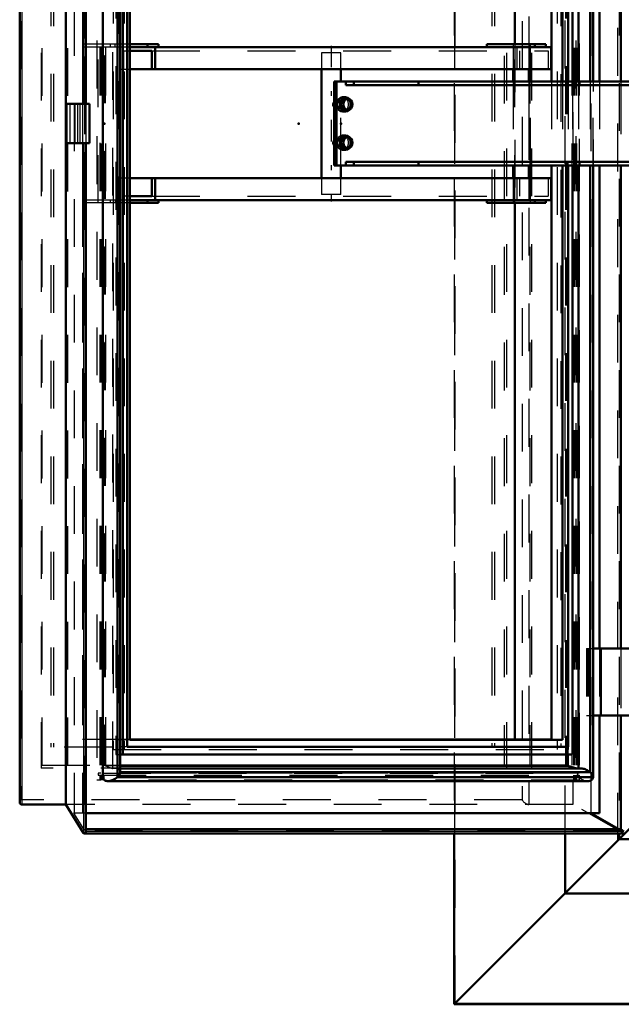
# Model space of a CAD drawing. Header units: millimetres. Extents: x 0 to 428, y 0 to 298.
# Tile 13 of 40: x 103 to 116, y 159 to 180. Entities that reach past the tile are written whole.
import ezdxf

# ---------------------------------------------------------------- set-up
doc = ezdxf.new("R2010")
doc.units = ezdxf.units.MM
doc.linetypes.add('Center', pattern=[1.5, 0.45, -0.5, 0.05, -0.5])
doc.linetypes.add('Dashed', pattern=[2, 1, -1])
for name, color, linetype, lineweight in [('am_0', 7, 'Continuous', 50), ('am_12', 3, 'Continuous', 25), ('am_3', 6, 'Dashed', 25), ('am_6', 2, 'Continuous', 35), ('am_7', 7, 'Center', 25), ('am_9', 7, 'Continuous', 50)]:
    doc.layers.add(name, color=color, linetype=linetype, lineweight=lineweight)

# ---------------------------------------------------------------- blocks, each defined once
blk = doc.blocks.new('76_FGS30010015025O110U_0_in_100150C2125Y1N4N_300Op0__1203')
at = {"layer": 'am_0'}
for p, q in [((117.7, 179.52), (133.408, 179.52)), ((117.7, 179.06), (117.7, 179.52)), ((117.702, 179.06), (117.702, 179.52)), ((109.358, 179.02), (109.358, 176.74)), ((109.758, 178.76), (109.758, 179.02)), ((117.695, 179.06), (117.693, 178.82)), ((117.693, 178.82), (117.695, 179.02)), ((117.7, 179.06), (117.695, 179.06)), ((117.695, 179.02), (130.972, 179.02)), ((117.7, 179.06), (133.408, 179.06)), ((117.7, 179.02), (117.7, 179.06)), ((125.269, 179.02), (125.269, 178.47)), ((125.509, 178.47), (125.509, 179.02)), ((130.315, 179.02), (130.164, 178.911)), ((130.972, 179.06), (130.972, 179.02)), ((109.62, 177), (109.62, 178.76)), ((120.026, 178.76), (109.62, 178.76)), ((109.667, 178.76), (109.667, 177)), ((109.862, 178.76), (109.862, 178.68)), ((110.032, 178.68), (110.032, 178.76)), ((111.381, 178.68), (111.381, 178.76)), ((114.752, 178.68), (114.752, 178.76)), ((118.784, 178.82), (117.688, 178.82)), ((117.693, 178.911), (125.269, 178.911)), ((118.784, 178.76), (118.784, 178.82)), ((120.026, 178.68), (120.026, 178.76)), ((125.509, 178.911), (130.164, 178.911)), ((130.164, 178.911), (130.164, 178.35)), ((120.026, 178.68), (109.862, 178.68)), ((118.445, 178.68), (118.445, 177.08)), ((118.827, 178.68), (118.827, 177.08)), ((119.507, 178.057), (119.507, 178.68)), ((109.861, 178.43), (109.797, 178.43)), ((109.907, 178.398), (109.861, 178.398)), ((124.818, 178.35), (126.423, 178.35)), ((124.818, 178.35), (124.818, 178.1)), ((125.089, 178.47), (125.089, 178.35)), ((125.089, 178.47), (129.722, 178.47)), ((125.214, 178.35), (125.214, 177.41)), ((126.333, 178.35), (126.333, 178.47)), ((126.423, 178.35), (126.423, 178.31)), ((126.901, 178.31), (126.901, 178.35)), ((126.901, 178.35), (130.24, 178.35)), ((127.645, 178.35), (127.645, 178.47)), ((128.107, 178.35), (128.107, 177.41)), ((128.812, 178.35), (128.812, 177.41)), ((129.078, 178.35), (129.078, 178.47)), ((129.122, 178.35), (129.122, 178.47)), ((129.722, 178.35), (129.722, 178.47)), ((130.24, 178.35), (130.24, 177.41)), ((109.797, 178.13), (109.861, 178.13)), ((109.861, 178.162), (109.907, 178.162)), ((126.423, 178.31), (126.901, 178.31)), ((125.029, 178.1), (119.507, 178.1)), ((109.861, 177.63), (109.797, 177.63)), ((109.907, 177.598), (109.861, 177.598)), ((119.507, 177.08), (119.507, 177.704)), ((119.507, 177.661), (125.029, 177.661)), ((124.818, 177.661), (124.818, 177.41)), ((109.797, 177.33), (109.861, 177.33)), ((109.861, 177.362), (109.907, 177.362)), ((124.818, 177.41), (126.423, 177.41)), ((125.089, 177.41), (125.089, 177.29)), ((126.333, 177.41), (126.333, 177.29)), ((126.423, 177.45), (126.901, 177.45)), ((126.423, 177.41), (126.423, 177.45)), ((126.901, 177.45), (126.901, 177.41)), ((126.901, 177.41), (130.24, 177.41)), ((127.645, 177.41), (127.645, 177.29)), ((129.078, 177.41), (129.078, 177.29)), ((129.122, 177.41), (129.122, 177.29)), ((129.722, 177.29), (129.722, 177.41)), ((130.164, 177.41), (130.164, 176.849)), ((125.089, 177.29), (129.722, 177.29)), ((125.269, 177.29), (125.269, 176.74)), ((125.509, 176.74), (125.509, 177.29)), ((109.62, 177), (120.026, 177)), ((109.758, 176.74), (109.758, 177)), ((109.862, 177.08), (120.026, 177.08)), ((109.862, 177.08), (109.862, 177)), ((110.032, 177.08), (110.032, 177)), ((111.381, 177.08), (111.381, 177)), ((114.752, 177.08), (114.752, 177)), ((117.688, 176.94), (118.784, 176.94)), ((117.693, 176.94), (117.695, 176.7)), ((117.695, 176.74), (117.693, 176.94)), ((118.784, 176.94), (118.784, 177)), ((120.026, 177.08), (120.026, 177)), ((117.693, 176.849), (125.269, 176.849)), ((117.695, 176.74), (130.972, 176.74)), ((117.695, 176.7), (117.7, 176.7)), ((117.7, 176.7), (117.7, 176.74)), ((117.7, 176.7), (133.408, 176.7)), ((117.7, 176.7), (117.7, 176.24)), ((117.702, 176.7), (117.702, 176.24)), ((125.509, 176.849), (130.164, 176.849)), ((130.164, 176.849), (130.315, 176.74)), ((130.972, 176.74), (130.972, 176.7)), ((117.7, 176.24), (133.408, 176.24))]:
    blk.add_line(p, q, dxfattribs=at)
for points in [[(109.619, 178.332), (109.611, 178.321), (109.601, 178.295), (109.6, 178.268), (109.608, 178.245), (109.62, 178.228)], [(119.49, 177.88), (119.494, 177.944), (119.501, 177.999), (119.507, 178.051), (119.507, 178.058)], [(125.108, 177.88), (125.107, 177.899), (125.106, 177.918), (125.105, 177.937), (125.103, 177.955), (125.1, 177.973), (125.097, 177.99), (125.093, 178.006), (125.089, 178.021), (125.084, 178.035), (125.079, 178.048), (125.074, 178.06), (125.068, 178.07), (125.062, 178.079), (125.056, 178.086), (125.049, 178.092), (125.042, 178.096), (125.035, 178.099), (125.029, 178.1)], [(119.507, 177.702), (119.506, 177.718), (119.499, 177.775), (119.492, 177.836), (119.49, 177.88)], [(125.029, 177.661), (125.035, 177.662), (125.042, 177.664), (125.049, 177.668), (125.056, 177.674), (125.062, 177.681), (125.068, 177.69), (125.074, 177.7), (125.079, 177.712), (125.084, 177.725), (125.089, 177.739), (125.093, 177.754), (125.097, 177.77), (125.1, 177.787), (125.103, 177.805), (125.105, 177.823), (125.106, 177.842), (125.107, 177.861), (125.108, 177.88)], [(109.619, 177.532), (109.611, 177.521), (109.601, 177.495), (109.6, 177.468), (109.608, 177.445), (109.62, 177.428)]]:
    blk.add_lwpolyline(points, dxfattribs=at)
for centre, major_axis, start_param, end_param in [((109.797, 178.28), (0, -0.15), 3.141593, 6.283185), ((109.861, 178.28), (0, -0.15), 2.380451, 7.044327), ((109.861, 178.28), (0, -0.118), 3.141593, 6.283185), ((109.797, 177.48), (0, -0.15), 3.141593, 6.283185), ((109.861, 177.48), (0, -0.15), 2.380451, 7.044327), ((109.861, 177.48), (0, -0.118), 3.141593, 6.283185)]:
    blk.add_ellipse(centre, major_axis=major_axis, ratio=0.812847, start_param=start_param, end_param=end_param, dxfattribs=at)
for centre in [(109.907, 178.28), (109.907, 177.48)]:
    blk.add_ellipse(centre, major_axis=(0, -0.118), ratio=0.812847, dxfattribs=at)
at = {"layer": 'am_12'}
for p, q in [((125.302, 178.35), (125.302, 178.47)), ((126.423, 178.31), (126.423, 178.47)), ((126.811, 178.31), (126.811, 178.47)), ((125.302, 177.41), (125.302, 177.29)), ((126.423, 177.45), (126.423, 177.29)), ((126.811, 177.45), (126.811, 177.29))]:
    blk.add_line(p, q, dxfattribs=at)
at = {"layer": 'am_3'}
for p, q in [((109.358, 179.36), (109.358, 179.02)), ((109.758, 179.36), (109.358, 179.36)), ((109.758, 179.02), (109.758, 179.36)), ((125.269, 179.52), (125.269, 179.06)), ((125.509, 179.06), (125.509, 179.52)), ((130.961, 179.06), (130.961, 179.52)), ((130.972, 179.52), (130.972, 179.06)), ((133.408, 179.52), (133.454, 179.52)), ((133.452, 179.06), (133.452, 179.52)), ((133.454, 179.06), (133.454, 179.52)), ((117.7, 179.06), (117.7, 179.06)), ((130.153, 178.944), (130.315, 179.06)), ((133.408, 179.06), (133.454, 179.06)), ((109.758, 177), (109.758, 178.76)), ((117.633, 178.82), (117.633, 176.94)), ((117.688, 178.82), (117.633, 178.82)), ((117.644, 178.82), (117.644, 176.94)), ((117.693, 178.944), (130.153, 178.944)), ((117.693, 178.82), (117.693, 176.94)), ((117.693, 176.94), (117.693, 178.82)), ((117.703, 178.73), (117.703, 178.76)), ((117.714, 177), (117.714, 178.76)), ((118.324, 178.76), (118.324, 178.68)), ((118.336, 178.68), (118.336, 178.76)), ((118.399, 177), (118.399, 178.76)), ((118.457, 178.68), (118.457, 178.76)), ((118.732, 178.68), (118.732, 178.76)), ((118.773, 178.76), (118.773, 178.82)), ((119.064, 178.68), (119.064, 178.76)), ((125.269, 178.911), (125.509, 178.911)), ((130.153, 176.817), (130.153, 178.944)), ((117.703, 178.73), (118.074, 178.73)), ((117.704, 178.73), (117.704, 177.03)), ((118.073, 178.73), (118.073, 177.03)), ((118.074, 178.73), (118.074, 177.03)), ((109.75, 178.36), (109.674, 178.36)), ((125.089, 178.35), (125.089, 178.31)), ((125.302, 178.31), (125.302, 178.35)), ((125.476, 178.31), (125.476, 178.47)), ((126.333, 178.31), (126.333, 178.35)), ((126.38, 178.31), (126.38, 178.35)), ((127.389, 178.35), (127.389, 178.31)), ((127.645, 178.31), (127.645, 178.35)), ((128.564, 178.31), (128.564, 178.35)), ((129.489, 178.35), (129.489, 178.31)), ((129.638, 178.31), (129.638, 178.47)), ((129.717, 178.31), (129.717, 178.47)), ((129.722, 178.31), (129.722, 178.35)), ((130.164, 178.35), (130.164, 177.41)), ((109.674, 178.2), (109.75, 178.2)), ((125.089, 178.31), (126.423, 178.31)), ((125.269, 178.31), (125.269, 177.45)), ((125.509, 177.45), (125.509, 178.31)), ((126.901, 178.31), (129.722, 178.31)), ((129.139, 178.31), (129.139, 177.45)), ((119.507, 178.1), (119.482, 178.1)), ((124.818, 178.1), (124.818, 177.661)), ((109.75, 177.56), (109.674, 177.56)), ((119.481, 177.661), (119.507, 177.661)), ((109.674, 177.4), (109.75, 177.4)), ((125.089, 177.45), (125.089, 177.41)), ((125.089, 177.45), (126.423, 177.45)), ((125.302, 177.45), (125.302, 177.41)), ((125.476, 177.45), (125.476, 177.29)), ((126.333, 177.45), (126.333, 177.41)), ((126.38, 177.45), (126.38, 177.41)), ((126.901, 177.45), (129.722, 177.45)), ((127.389, 177.41), (127.389, 177.45)), ((127.645, 177.45), (127.645, 177.41)), ((128.564, 177.45), (128.564, 177.41)), ((129.489, 177.41), (129.489, 177.45)), ((129.638, 177.45), (129.638, 177.29)), ((129.717, 177.45), (129.717, 177.29)), ((129.722, 177.41), (129.722, 177.45)), ((117.633, 176.94), (117.688, 176.94)), ((117.703, 177), (117.703, 177.03)), ((117.703, 177.03), (118.074, 177.03)), ((118.324, 177.08), (118.324, 177)), ((118.336, 177.08), (118.336, 177)), ((118.457, 177.08), (118.457, 177)), ((118.732, 177.08), (118.732, 177)), ((118.773, 176.94), (118.773, 177)), ((119.064, 177.08), (119.064, 177)), ((109.358, 176.74), (109.358, 176.4)), ((109.758, 176.4), (109.758, 176.74)), ((117.693, 176.817), (130.153, 176.817)), ((117.7, 176.7), (117.7, 176.7)), ((125.269, 176.849), (125.509, 176.849)), ((125.269, 176.7), (125.269, 176.24)), ((125.509, 176.24), (125.509, 176.7)), ((130.315, 176.7), (130.153, 176.817)), ((133.408, 176.7), (133.454, 176.7)), ((133.452, 176.24), (133.452, 176.7)), ((133.454, 176.7), (133.454, 176.24)), ((109.758, 176.4), (109.358, 176.4)), ((133.408, 176.24), (133.454, 176.24))]:
    blk.add_line(p, q, dxfattribs=at)
for points in [[(109.674, 178.36), (109.669, 178.36), (109.648, 178.354), (109.628, 178.341), (109.619, 178.332)], [(109.73, 178.28), (109.727, 178.305), (109.72, 178.328), (109.708, 178.346), (109.69, 178.358), (109.674, 178.36)], [(109.62, 178.228), (109.623, 178.224), (109.644, 178.208), (109.667, 178.201), (109.674, 178.2)], [(109.674, 178.2), (109.688, 178.202), (109.704, 178.211), (109.718, 178.227), (109.726, 178.25), (109.729, 178.275), (109.73, 178.28)], [(119.482, 178.1), (119.48, 178.1), (119.45, 178.089), (119.415, 178.062), (119.374, 178.016), (119.337, 177.947), (119.325, 177.889), (119.332, 177.83), (119.353, 177.778), (119.389, 177.725), (119.436, 177.681), (119.47, 177.663), (119.482, 177.661)], [(119.507, 178.058), (119.501, 178.089), (119.482, 178.1)], [(125.029, 178.1), (125.022, 178.099), (125.015, 178.096), (125.008, 178.092), (125.002, 178.086), (124.995, 178.079), (124.989, 178.07), (124.983, 178.06), (124.978, 178.048), (124.973, 178.035), (124.968, 178.021), (124.964, 178.006), (124.96, 177.99), (124.957, 177.973), (124.954, 177.955), (124.952, 177.937), (124.951, 177.918), (124.95, 177.899), (124.95, 177.88), (124.95, 177.861), (124.951, 177.842), (124.952, 177.823), (124.954, 177.805), (124.957, 177.787), (124.96, 177.77), (124.964, 177.754), (124.968, 177.739), (124.973, 177.725), (124.978, 177.712), (124.983, 177.7), (124.989, 177.69), (124.995, 177.681), (125.002, 177.674), (125.008, 177.668), (125.015, 177.664), (125.022, 177.662), (125.029, 177.661)], [(109.674, 177.56), (109.669, 177.56), (109.648, 177.554), (109.628, 177.541), (109.619, 177.532)], [(109.73, 177.48), (109.727, 177.505), (109.72, 177.528), (109.708, 177.546), (109.69, 177.558), (109.674, 177.56)], [(119.482, 177.661), (119.494, 177.664), (119.505, 177.682), (119.507, 177.702)], [(109.62, 177.428), (109.623, 177.424), (109.644, 177.408), (109.667, 177.401), (109.674, 177.4)], [(109.674, 177.4), (109.688, 177.402), (109.704, 177.411), (109.718, 177.427), (109.726, 177.45), (109.729, 177.475), (109.73, 177.48)]]:
    blk.add_lwpolyline(points, dxfattribs=at)
for centre in [(109.75, 178.28), (109.75, 177.48)]:
    blk.add_ellipse(centre, major_axis=(0, -0.08), ratio=0.812847, dxfattribs=at)
for centre, major_axis, start_param, end_param in [((109.797, 178.28), (0, -0.15), 0, 3.141593), ((109.861, 178.28), (0, -0.118), 0, 3.141593), ((109.861, 178.28), (0, -0.15), 0.761142, 2.380451), ((109.797, 177.48), (0, -0.15), 0, 3.141593), ((109.861, 177.48), (0, -0.118), 0, 3.141593), ((109.861, 177.48), (0, -0.15), 0.761142, 2.380451)]:
    blk.add_ellipse(centre, major_axis=major_axis, ratio=0.812847, start_param=start_param, end_param=end_param, dxfattribs=at)
at = {"layer": 'am_7'}
for p, q in [((125.389, 176.076), (125.389, 179.684)), ((109.558, 179.508), (109.558, 176.252)), ((119.167, 178.76), (119.167, 177))]:
    blk.add_line(p, q, dxfattribs=at)
at = {"layer": 'am_6'}
for tag, p, flags in [('NB', (138.454, 179.684), 8), ('NN', (138.454, 179.184), 8), ('NT', (138.454, 178.684), 8), ('NBSYN', (138.454, 178.184), 8), ('LINA', (138.454, 177.684), 8), ('CATALOG', (138.454, 177.184), 8), ('IDNR', (138.454, 176.684), 8), ('PN', (138.454, 176.184), 8), ('LODLEVEL', (138.454, 175.684), 8), ('L', (138.454, 175.184), 8), ('W', (138.454, 174.684), 8), ('DP', (138.454, 174.184), 8), ('OP', (138.454, 173.684), 8), ('OC', (138.454, 173.184), 8), ('BA', (138.454, 172.684), 8), ('ExcludeFromBOM', (138.454, 171.684), 8), ('PSOL_0', (138.454, 171.184), 9), ('PSOL_1', (138.454, 170.684), 9), ('PSOL_2', (138.454, 170.184), 9), ('PSOL_3', (138.454, 169.684), 9)]:
    blk.add_attdef(tag, p, '', height=0.5, dxfattribs=dict(at, flags=flags))
blk = doc.blocks.new('83_FGS3001001502511U_0_in_100150C2125Y1N4N_300Op0__1203')
at = {"layer": 'am_0'}
for p, q in [((105.944, 179.54), (105.345, 179.54)), ((105.345, 179.48), (114.159, 179.48)), ((105.345, 179.4), (105.811, 179.4)), ((105.714, 179.48), (105.714, 179.54)), ((105.811, 179.4), (105.811, 179.02)), ((105.877, 179.02), (105.877, 179.48)), ((105.944, 179.48), (105.944, 179.54)), ((114.043, 179.54), (112.814, 179.54)), ((112.814, 179.54), (112.814, 179.48)), ((113.813, 179.54), (113.813, 179.48)), ((114.043, 179.48), (114.043, 179.54)), ((114.159, 179.02), (114.159, 179.48)), ((105.345, 179.02), (114.159, 179.02)), ((113.364, 179.02), (113.364, 178.76)), ((113.692, 179.02), (113.692, 178.76)), ((113.727, 178.76), (113.727, 179.02)), ((113.364, 177), (113.364, 176.74)), ((113.692, 177), (113.692, 176.74)), ((113.727, 176.74), (113.727, 177)), ((105.345, 176.74), (114.159, 176.74)), ((105.811, 176.74), (105.811, 176.36)), ((105.877, 176.28), (105.877, 176.74)), ((114.159, 176.28), (114.159, 176.74)), ((105.811, 176.36), (105.345, 176.36)), ((105.345, 176.28), (114.159, 176.28)), ((105.714, 176.28), (105.714, 176.22)), ((105.944, 176.22), (105.944, 176.28)), ((112.814, 176.28), (112.814, 176.22)), ((113.813, 176.28), (113.813, 176.22)), ((114.043, 176.22), (114.043, 176.28)), ((105.345, 176.22), (105.944, 176.22)), ((114.043, 176.22), (112.814, 176.22))]:
    blk.add_line(p, q, dxfattribs=at)
at = {"layer": 'am_3'}
for p, q in [((104.359, 179.54), (104.359, 176.22)), ((105.345, 179.54), (104.359, 179.54)), ((104.394, 176.28), (104.394, 179.48)), ((105.345, 179.48), (104.394, 179.48)), ((104.687, 176.22), (104.687, 179.54)), ((104.721, 179.48), (104.721, 176.28)), ((104.944, 179.48), (104.944, 179.54)), ((105.043, 179.48), (105.043, 179.54)), ((105.156, 179.48), (105.156, 179.02)), ((105.221, 179.02), (105.221, 179.4)), ((105.221, 179.4), (105.345, 179.4)), ((105.811, 179.4), (114.093, 179.4)), ((113.364, 179.48), (113.364, 179.02)), ((113.371, 179.48), (113.371, 179.54)), ((113.399, 176.22), (113.399, 179.54)), ((113.438, 179.48), (113.438, 179.02)), ((113.504, 179.02), (113.504, 179.4)), ((113.692, 179.48), (113.692, 179.02)), ((113.727, 179.02), (113.727, 179.54)), ((114.093, 179.4), (114.093, 179.02)), ((105.156, 179.02), (105.345, 179.02)), ((113.364, 178.76), (113.364, 177)), ((113.692, 178.76), (113.692, 177)), ((113.727, 177), (113.727, 178.76)), ((105.345, 176.74), (105.156, 176.74)), ((105.156, 176.74), (105.156, 176.28)), ((105.221, 176.36), (105.221, 176.74)), ((113.364, 176.74), (113.364, 176.28)), ((113.438, 176.74), (113.438, 176.28)), ((113.504, 176.36), (113.504, 176.74)), ((113.692, 176.74), (113.692, 176.28)), ((113.727, 176.22), (113.727, 176.74)), ((114.093, 176.74), (114.093, 176.36)), ((105.345, 176.28), (104.394, 176.28)), ((104.944, 176.22), (104.944, 176.28)), ((105.043, 176.28), (105.043, 176.22)), ((105.345, 176.36), (105.221, 176.36)), ((105.811, 176.36), (114.093, 176.36)), ((113.371, 176.22), (113.371, 176.28)), ((105.345, 176.22), (104.359, 176.22))]:
    blk.add_line(p, q, dxfattribs=at)
at = {"layer": 'am_6'}
for tag, p, flags in [('NB', (119.159, 179.54), 8), ('NN', (119.159, 179.04), 8), ('NT', (119.159, 178.54), 8), ('NBSYN', (119.159, 178.04), 8), ('LINA', (119.159, 177.54), 8), ('CATALOG', (119.159, 177.04), 8), ('IDNR', (119.159, 176.54), 8), ('PN', (119.159, 176.04), 8), ('LODLEVEL', (119.159, 175.54), 8), ('L', (119.159, 175.04), 8), ('W', (119.159, 174.54), 8), ('DP', (119.159, 174.04), 8), ('OP', (119.159, 173.54), 8), ('PPATH', (119.159, 173.04), 8), ('ExcludeFromBOM', (119.159, 172.04), 8), ('PSOL_0', (119.159, 171.54), 9), ('PSOL_1', (119.159, 171.04), 9), ('PSOL_2', (119.159, 170.54), 9)]:
    blk.add_attdef(tag, p, '', height=0.5, dxfattribs=dict(at, flags=flags))
blk = doc.blocks.new('84_Flat_Glass_Skylight_300100150_6_0_in_100150C2125Y1N4N_300Op0__1203')
at = {"layer": 'am_0'}
for p, q in [((104.786, 191.558), (104.786, 164.202)), ((105.088, 191.55), (105.088, 164.21)), ((115.034, 178.76), (115.034, 191.543)), ((105.147, 164.305), (105.147, 191.455)), ((114.728, 191.366), (114.728, 178.76)), ((114.975, 191.448), (114.975, 178.76)), ((114.728, 177), (114.728, 164.394)), ((114.975, 177), (114.975, 164.312)), ((115.034, 164.217), (115.034, 177)), ((114.502, 164.682), (114.502, 164.448)), ((114.502, 164.448), (105.147, 164.448)), ((114.776, 164.394), (105.147, 164.394)), ((114.696, 164.394), (114.502, 164.448)), ((104.889, 164.128), (114.929, 164.128)), ((105.088, 164.21), (105.085, 164.208)), ((105.146, 164.208), (105.085, 164.208)), ((114.975, 164.21), (105.146, 164.21)), ((105.146, 164.21), (105.146, 164.208)), ((114.975, 164.312), (105.147, 164.312)), ((114.972, 164.208), (114.975, 164.21)), ((115.033, 164.208), (114.972, 164.208)), ((115.034, 164.21), (115.033, 164.208))]:
    blk.add_line(p, q, dxfattribs=at)
for points in [[(114.975, 164.312), (114.954, 164.328), (114.932, 164.342), (114.91, 164.354), (114.888, 164.365), (114.867, 164.375), (114.846, 164.382), (114.825, 164.388), (114.805, 164.392), (114.786, 164.394), (114.776, 164.394)], [(104.889, 164.128), (104.872, 164.129), (104.856, 164.132), (104.841, 164.137), (104.828, 164.143), (104.816, 164.152), (104.806, 164.162), (104.798, 164.173), (104.791, 164.187), (104.786, 164.201), (104.786, 164.202)], [(105.085, 164.208), (105.064, 164.193), (105.042, 164.179), (105.02, 164.166), (104.998, 164.156), (104.977, 164.147), (104.956, 164.139), (104.935, 164.134), (104.916, 164.13), (104.897, 164.128), (104.889, 164.128)], [(105.088, 164.21), (105.094, 164.215), (105.1, 164.221), (105.106, 164.227), (105.112, 164.233), (105.118, 164.239), (105.123, 164.246), (105.127, 164.252), (105.132, 164.259), (105.135, 164.266), (105.139, 164.272), (105.141, 164.279), (105.144, 164.286), (105.145, 164.292), (105.146, 164.298), (105.147, 164.304), (105.147, 164.309), (105.146, 164.312)], [(114.929, 164.128), (114.946, 164.129), (114.962, 164.132), (114.977, 164.137), (114.99, 164.143), (115.002, 164.152), (115.012, 164.162), (115.021, 164.173), (115.027, 164.187), (115.032, 164.201), (115.033, 164.208)], [(115.034, 164.21), (115.034, 164.215), (115.034, 164.221), (115.033, 164.227), (115.032, 164.233), (115.03, 164.239), (115.028, 164.246), (115.025, 164.252), (115.021, 164.259), (115.017, 164.266), (115.013, 164.272), (115.008, 164.279), (115.003, 164.286), (114.997, 164.292), (114.992, 164.298), (114.985, 164.304), (114.979, 164.309), (114.975, 164.312)]]:
    blk.add_lwpolyline(points, dxfattribs=at)
at = {"layer": 'am_3'}
for p, q in [((114.741, 191.558), (114.741, 164.202)), ((115.034, 191.55), (115.034, 164.21)), ((104.741, 191.465), (104.741, 164.295)), ((104.829, 191.313), (104.829, 164.448)), ((104.84, 191.465), (104.84, 164.295)), ((104.983, 191.375), (104.983, 164.385)), ((105.146, 191.448), (105.146, 164.312)), ((114.59, 191.465), (114.59, 164.295)), ((114.688, 191.465), (114.688, 164.295)), ((114.502, 191.078), (114.502, 164.682)), ((114.728, 178.76), (114.728, 177)), ((114.975, 178.76), (114.975, 177)), ((115.034, 177), (115.034, 178.76)), ((104.983, 164.385), (104.829, 164.448)), ((105.147, 164.448), (104.829, 164.448)), ((114.728, 164.385), (104.983, 164.385)), ((105.147, 164.394), (105.042, 164.394)), ((114.728, 164.385), (114.696, 164.394)), ((114.728, 164.394), (114.728, 164.385)), ((104.784, 164.295), (114.688, 164.295)), ((114.741, 164.202), (104.786, 164.202)), ((105.147, 164.312), (105.146, 164.312))]:
    blk.add_line(p, q, dxfattribs=at)
for points in [[(105.042, 164.394), (105.023, 164.393), (105.004, 164.39), (104.984, 164.386), (104.983, 164.385)], [(105.146, 164.312), (105.143, 164.328), (105.137, 164.342), (105.13, 164.354), (105.121, 164.365), (105.11, 164.375), (105.097, 164.382), (105.083, 164.388), (105.068, 164.392), (105.051, 164.394), (105.042, 164.394)], [(114.776, 164.394), (114.759, 164.393), (114.743, 164.39), (114.728, 164.386), (114.728, 164.385)], [(114.741, 164.202), (114.763, 164.187), (114.785, 164.174), (114.807, 164.162), (114.828, 164.152), (114.85, 164.144), (114.87, 164.137), (114.891, 164.132), (114.91, 164.129), (114.928, 164.128), (114.929, 164.128)]]:
    blk.add_lwpolyline(points, dxfattribs=at)
at = {"layer": 'am_6'}
for tag, p, flags in [('NB', (120.034, 191.632), 8), ('NN', (120.034, 191.132), 8), ('NT', (120.034, 190.632), 8), ('NBSYN', (120.034, 190.132), 8), ('LINA', (120.034, 189.632), 8), ('CATALOG', (120.034, 189.132), 8), ('IDNR', (120.034, 188.632), 8), ('PN', (120.034, 188.132), 8), ('LODLEVEL', (120.034, 187.632), 8), ('L', (120.034, 187.132), 8), ('W', (120.034, 186.632), 8), ('PPATH', (120.034, 186.132), 8), ('ExcludeFromBOM', (120.034, 185.132), 8), ('PSOL_0', (120.034, 184.632), 9), ('PSOL_1', (120.034, 184.132), 9), ('PSOL_2', (120.034, 183.632), 9)]:
    blk.add_attdef(tag, p, '', height=0.5, dxfattribs=dict(at, flags=flags))
blk = doc.blocks.new('85_Flat_Glass_Skylight_300100150_12_0_in_100150C2125Y1N4N_300Op0__1203')
at = {"layer": 'am_0'}
for p, q in [((105.2, 191.078), (105.2, 164.682)), ((105.294, 190.914), (105.294, 164.846)), ((114.51, 190.914), (114.51, 178.76)), ((114.605, 191.078), (114.605, 178.76)), ((114.51, 177), (114.51, 164.846)), ((114.605, 177), (114.605, 164.682)), ((114.51, 164.846), (105.294, 164.846)), ((114.605, 164.682), (105.147, 164.682))]:
    blk.add_line(p, q, dxfattribs=at)
at = {"layer": 'am_3'}
for p, q in [((105.052, 191.078), (105.052, 164.682)), ((105.146, 190.914), (105.146, 164.846)), ((114.362, 190.914), (114.362, 164.846)), ((114.456, 191.078), (114.456, 164.682)), ((114.51, 178.76), (114.51, 177)), ((114.605, 178.76), (114.605, 177)), ((105.294, 164.846), (105.146, 164.846)), ((105.052, 164.682), (105.147, 164.682))]:
    blk.add_line(p, q, dxfattribs=at)
at = {"layer": 'am_6'}
for tag, p, flags in [('NB', (119.605, 191.078), 8), ('NN', (119.605, 190.578), 8), ('NT', (119.605, 190.078), 8), ('NBSYN', (119.605, 189.578), 8), ('LINA', (119.605, 189.078), 8), ('CATALOG', (119.605, 188.578), 8), ('IDNR', (119.605, 188.078), 8), ('PN', (119.605, 187.578), 8), ('LODLEVEL', (119.605, 187.078), 8), ('L', (119.605, 186.578), 8), ('W', (119.605, 186.078), 8), ('PPATH', (119.605, 185.578), 8), ('ExcludeFromBOM', (119.605, 184.578), 8), ('PSOL_0', (119.605, 184.078), 9), ('PSOL_1', (119.605, 183.578), 9), ('PSOL_2', (119.605, 183.078), 9)]:
    blk.add_attdef(tag, p, '', height=0.5, dxfattribs=dict(at, flags=flags))
blk = doc.blocks.new('86_Flat_Glass_Skylight_300100150_5_0_in_100150C2125Y1N4N_300Op0__1203')
at = {"layer": 'am_0'}
for p, q in [((105.345, 190.77), (105.345, 164.99)), ((114.166, 190.77), (114.166, 178.76)), ((114.396, 190.77), (114.396, 178.76)), ((114.166, 177), (114.166, 164.99)), ((114.396, 177), (114.396, 164.99)), ((114.396, 164.99), (105.345, 164.99))]:
    blk.add_line(p, q, dxfattribs=at)
at = {"layer": 'am_3'}
for p, q in [((105.001, 190.97), (105.001, 164.79)), ((105.231, 190.97), (105.231, 164.79)), ((114.281, 190.97), (114.281, 164.79)), ((114.511, 190.97), (114.511, 164.79)), ((105.115, 190.77), (105.115, 164.99)), ((114.166, 178.76), (114.166, 177)), ((114.396, 178.76), (114.396, 177)), ((105.345, 164.99), (105.115, 164.99)), ((105.001, 164.79), (114.511, 164.79))]:
    blk.add_line(p, q, dxfattribs=at)
at = {"layer": 'am_6'}
for tag, p, flags in [('NB', (119.511, 190.97), 8), ('NN', (119.511, 190.47), 8), ('NT', (119.511, 189.97), 8), ('NBSYN', (119.511, 189.47), 8), ('LINA', (119.511, 188.97), 8), ('CATALOG', (119.511, 188.47), 8), ('IDNR', (119.511, 187.97), 8), ('PN', (119.511, 187.47), 8), ('LODLEVEL', (119.511, 186.97), 8), ('L', (119.511, 186.47), 8), ('W', (119.511, 185.97), 8), ('PPATH', (119.511, 185.47), 8), ('ExcludeFromBOM', (119.511, 184.47), 8), ('PSOL_0', (119.511, 183.97), 9), ('PSOL_1', (119.511, 183.47), 9), ('PSOL_2', (119.511, 182.97), 9)]:
    blk.add_attdef(tag, p, '', height=0.5, dxfattribs=dict(at, flags=flags))
blk = doc.blocks.new('87_FGS3001001502O4U_0_in_100150C2125Y1N4N_300Op0__1203')
at = {"layer": 'am_3'}
for p, q in [((103.513, 164.46), (103.513, 191.3)), ((104.05, 164.46), (104.05, 191.3)), ((113.172, 191.3), (113.172, 164.46)), ((113.709, 191.3), (113.709, 164.46)), ((103.513, 164.46), (113.709, 164.46))]:
    blk.add_line(p, q, dxfattribs=at)
at = {"layer": 'am_6'}
for tag, p, flags in [('NB', (118.709, 191.3), 8), ('NN', (118.709, 190.8), 8), ('NT', (118.709, 190.3), 8), ('NBSYN', (118.709, 189.8), 8), ('LINA', (118.709, 189.3), 8), ('CATALOG', (118.709, 188.8), 8), ('IDNR', (118.709, 188.3), 8), ('PN', (118.709, 187.8), 8), ('LODLEVEL', (118.709, 187.3), 8), ('L', (118.709, 186.8), 8), ('W', (118.709, 186.3), 8), ('TG', (118.709, 185.8), 8), ('TG1', (118.709, 185.3), 8), ('OC', (118.709, 184.8), 8), ('PPATH', (118.709, 184.3), 8), ('ExcludeFromBOM', (118.709, 183.3), 8), ('PSOL_0', (118.709, 182.8), 9), ('PSOL_1', (118.709, 182.3), 9), ('PSOL_2', (118.709, 181.8), 9), ('PSOL_3', (118.709, 181.3), 9)]:
    blk.add_attdef(tag, p, '', height=0.5, dxfattribs=dict(at, flags=flags))
blk = doc.blocks.new('88_FGS30010015025O33U_0_in_100150C2125Y1N4N_300Op0__1203')
at = {"layer": 'am_0'}
for p, q in [((104.43, 178.29), (104.43, 192.686)), ((103.045, 192.078), (103.045, 163.683)), ((104.013, 192.12), (104.013, 163.64)), ((113.399, 190.76), (113.399, 179.54)), ((114.161, 190.76), (114.161, 178.76)), ((115.167, 188.86), (115.167, 178.76)), ((115.616, 188.86), (115.616, 178.76)), ((104.026, 178.29), (104.026, 177.47)), ((104.026, 178.29), (104.505, 178.29)), ((104.505, 178.29), (104.505, 177.47)), ((104.026, 177.47), (104.505, 177.47)), ((104.43, 163.074), (104.43, 177.47)), ((114.161, 177), (114.161, 165)), ((115.167, 177), (115.167, 166.9)), ((115.616, 177), (115.616, 166.9)), ((113.399, 176.22), (113.399, 165)), ((115.034, 166.9), (115.858, 166.9)), ((115.198, 166.9), (115.198, 165.5)), ((115.034, 165.5), (115.858, 165.5)), ((115.167, 165.5), (115.167, 163.46)), ((115.616, 165.5), (115.616, 163.126)), ((114.161, 165), (105.345, 165)), ((114.473, 164.682), (114.473, 164.456)), ((114.497, 164.682), (114.497, 164.456)), ((114.497, 164.456), (105.147, 164.456)), ((103.088, 163.64), (104.013, 163.64)), ((104.013, 163.64), (104.381, 163.04)), ((115.167, 163.46), (104.43, 163.46)), ((115.023, 163.44), (114.999, 163.46)), ((115.023, 163.46), (115.023, 163.44)), ((115.575, 163.126), (115.023, 163.44)), ((115.616, 163.126), (104.43, 163.126)), ((115.677, 163.075), (115.616, 163.126)), ((104.391, 163.035), (115.684, 163.035))]:
    blk.add_line(p, q, dxfattribs=at)
for points in [[(103.088, 163.64), (103.081, 163.641), (103.074, 163.642), (103.069, 163.644), (103.063, 163.646), (103.059, 163.65), (103.054, 163.654), (103.051, 163.658), (103.049, 163.664), (103.047, 163.669), (103.046, 163.676), (103.045, 163.683)], [(104.381, 163.04), (104.382, 163.038), (104.383, 163.037), (104.384, 163.037), (104.386, 163.036), (104.387, 163.035), (104.389, 163.035), (104.391, 163.035)], [(104.391, 163.035), (104.392, 163.035), (104.394, 163.036), (104.396, 163.036), (104.398, 163.037), (104.401, 163.037), (104.403, 163.038), (104.405, 163.04), (104.407, 163.041), (104.409, 163.042), (104.411, 163.044), (104.413, 163.046), (104.415, 163.048), (104.417, 163.05), (104.419, 163.052), (104.421, 163.054), (104.423, 163.056), (104.424, 163.058), (104.425, 163.06), (104.427, 163.062), (104.428, 163.064), (104.428, 163.067), (104.429, 163.069), (104.43, 163.071), (104.43, 163.073), (104.43, 163.074), (104.43, 163.075)]]:
    blk.add_lwpolyline(points, dxfattribs=at)
at = {"layer": 'am_12'}
for p, q in [((104.381, 192.721), (104.381, 178.29)), ((103.088, 192.12), (103.088, 163.64)), ((104.197, 178.29), (104.197, 177.47)), ((104.253, 178.29), (104.253, 177.47)), ((104.381, 177.47), (104.381, 163.04)), ((115.677, 163.075), (104.43, 163.075))]:
    blk.add_line(p, q, dxfattribs=at)
at = {"layer": 'am_3'}
for p, q in [((104.4, 192.657), (104.4, 163.103)), ((104.427, 192.634), (104.427, 163.126)), ((104.43, 192.685), (104.43, 178.29)), ((115.616, 192.657), (115.616, 163.103)), ((104.181, 192.3), (104.181, 163.46)), ((104.361, 192.3), (104.361, 163.46)), ((114.988, 192.3), (114.988, 163.46)), ((103.063, 192.02), (103.063, 163.74)), ((113.548, 192.02), (113.548, 163.74)), ((113.687, 192.12), (113.687, 163.64)), ((114.613, 192.12), (114.613, 163.64)), ((104.655, 191.615), (104.655, 164.145)), ((114.676, 191.615), (114.676, 164.145)), ((103.497, 191.36), (103.497, 164.4)), ((104.015, 191.36), (104.015, 164.4)), ((104.721, 191.465), (104.721, 164.295)), ((104.751, 191.465), (104.751, 164.295)), ((104.774, 191.465), (104.774, 164.295)), ((104.784, 191.465), (104.784, 164.295)), ((104.809, 191.304), (104.809, 164.456)), ((104.834, 191.304), (104.834, 164.456)), ((104.84, 191.465), (104.84, 164.295)), ((113.225, 191.36), (113.225, 164.4)), ((113.743, 191.36), (113.743, 164.4)), ((114.622, 191.465), (114.622, 164.295)), ((114.645, 191.465), (114.645, 164.295)), ((114.678, 191.465), (114.678, 164.295)), ((114.688, 191.465), (114.688, 164.295)), ((114.741, 191.465), (114.741, 164.295)), ((103.694, 190.92), (103.694, 164.84)), ((103.749, 190.92), (103.749, 164.84)), ((112.917, 190.92), (112.917, 164.84)), ((112.972, 190.92), (112.972, 164.84)), ((114.473, 191.078), (114.473, 164.682)), ((114.497, 191.078), (114.497, 164.682)), ((104.359, 190.76), (104.359, 165)), ((105.121, 190.76), (105.121, 165)), ((113.399, 179.54), (113.399, 176.22)), ((114.161, 178.76), (114.161, 177)), ((115.167, 178.76), (115.167, 177)), ((115.616, 178.76), (115.616, 177)), ((104.095, 178.29), (104.095, 177.47)), ((104.304, 178.29), (104.304, 177.47)), ((104.427, 178.29), (104.427, 177.47)), ((104.43, 177.47), (104.43, 163.075)), ((114.899, 166.9), (115.034, 166.9)), ((114.899, 166.9), (114.899, 165.5)), ((114.922, 166.9), (114.922, 165.5)), ((114.938, 166.9), (114.938, 165.5)), ((114.959, 166.9), (114.959, 165.5)), ((115.167, 166.9), (115.167, 165.5)), ((115.176, 166.9), (115.176, 165.5)), ((115.616, 166.9), (115.616, 165.5)), ((114.899, 165.5), (115.034, 165.5)), ((105.345, 165), (104.359, 165)), ((112.972, 164.84), (103.694, 164.84)), ((113.743, 164.4), (103.497, 164.4)), ((105.147, 164.456), (104.809, 164.456)), ((114.741, 164.145), (104.655, 164.145)), ((104.688, 164.295), (104.688, 164.255)), ((114.741, 164.295), (104.688, 164.295)), ((104.688, 164.255), (114.741, 164.255)), ((104.721, 164.255), (104.721, 164.145)), ((104.751, 164.255), (104.751, 164.145)), ((104.774, 164.255), (104.774, 164.145)), ((104.784, 164.145), (104.784, 164.255)), ((104.807, 164.255), (104.807, 164.145)), ((114.622, 164.255), (114.622, 164.145)), ((114.645, 164.255), (114.645, 164.145)), ((114.655, 164.255), (114.655, 164.145)), ((114.678, 164.255), (114.678, 164.145)), ((114.708, 164.295), (114.708, 164.255)), ((114.741, 164.255), (114.741, 164.145)), ((113.548, 163.74), (103.063, 163.74)), ((114.613, 163.64), (104.013, 163.64)), ((115.67, 163.04), (114.613, 163.64)), ((104.43, 163.46), (104.17, 163.46)), ((104.194, 163.44), (104.17, 163.46)), ((104.194, 163.46), (104.194, 163.44)), ((104.4, 163.103), (104.194, 163.44)), ((104.427, 163.126), (104.4, 163.103)), ((115.616, 163.103), (104.4, 163.103)), ((104.43, 163.075), (104.427, 163.126)), ((104.43, 163.126), (104.427, 163.126)), ((115.616, 163.103), (115.575, 163.126)), ((115.616, 163.126), (115.616, 163.103)), ((115.67, 163.04), (104.381, 163.04)), ((104.43, 163.075), (104.43, 163.075))]:
    blk.add_line(p, q, dxfattribs=at)
for points in [[(103.045, 163.683), (103.046, 163.69), (103.047, 163.698), (103.049, 163.706), (103.051, 163.714), (103.054, 163.723), (103.059, 163.731), (103.063, 163.74)], [(113.548, 163.74), (113.554, 163.731), (113.559, 163.723), (113.566, 163.714), (113.573, 163.706), (113.58, 163.698), (113.588, 163.69), (113.596, 163.683), (113.604, 163.676), (113.613, 163.669), (113.621, 163.664), (113.63, 163.658), (113.639, 163.654), (113.647, 163.65), (113.656, 163.646), (113.664, 163.644), (113.672, 163.642), (113.68, 163.641), (113.687, 163.64)]]:
    blk.add_lwpolyline(points, dxfattribs=at)
at = {"layer": 'am_6'}
for tag, p, flags in [('NB', (120.858, 192.725), 8), ('NN', (120.858, 192.225), 8), ('NT', (120.858, 191.725), 8), ('NBSYN', (120.858, 191.225), 8), ('LINA', (120.858, 190.725), 8), ('CATALOG', (120.858, 190.225), 8), ('IDNR', (120.858, 189.725), 8), ('PN', (120.858, 189.225), 8), ('LODLEVEL', (120.858, 188.725), 8), ('L', (120.858, 188.225), 8), ('W', (120.858, 187.725), 8), ('DP', (120.858, 187.225), 8), ('OP', (120.858, 186.725), 8), ('OC', (120.858, 186.225), 8), ('ExcludeFromBOM', (120.858, 185.225), 8), ('PSOL_0', (120.858, 184.725), 9), ('PSOL_1', (120.858, 184.225), 9), ('PSOL_2', (120.858, 183.725), 9)]:
    blk.add_attdef(tag, p, '', height=0.5, dxfattribs=dict(at, flags=flags))
blk = doc.blocks.new('89_FGS300100150223U_0_in_100150C2125Y1N4N_300Op0__1203')
at = {"layer": 'am_0'}
for p, q in [((115.58, 162.912), (116.108, 163.44)), ((115.58, 163.035), (115.58, 162.912)), ((115.58, 162.912), (121.507, 162.912))]:
    blk.add_line(p, q, dxfattribs=at)
at = {"layer": 'am_3'}
blk.add_line((115.58, 192.725), (115.58, 163.035), dxfattribs=at)
at = {"layer": 'am_6'}
for tag, p, flags in [('NB', (140.516, 192.848), 8), ('NN', (140.516, 192.348), 8), ('NT', (140.516, 191.848), 8), ('NBSYN', (140.516, 191.348), 8), ('LINA', (140.516, 190.848), 8), ('CATALOG', (140.516, 190.348), 8), ('IDNR', (140.516, 189.848), 8), ('PN', (140.516, 189.348), 8), ('LODLEVEL', (140.516, 188.848), 8), ('L', (140.516, 188.348), 8), ('W', (140.516, 187.848), 8), ('DP', (140.516, 187.348), 8), ('ExcludeFromBOM', (140.516, 186.348), 8), ('PSOL_0', (140.516, 185.848), 9), ('PSOL_1', (140.516, 185.348), 9), ('PSOL_2', (140.516, 184.848), 9)]:
    blk.add_attdef(tag, p, '', height=0.5, dxfattribs=dict(at, flags=flags))
blk = doc.blocks.new('90_FGS30010015025101U_0_in_100150C2125Y1N4N_300Op0__1203')
at = {"layer": 'am_0'}
for p, q in [((112.128, 163.035), (112.128, 159.46)), ((112.128, 159.46), (115.58, 162.912)), ((114.447, 161.779), (114.447, 163.035)), ((121.507, 161.779), (114.447, 161.779)), ((112.128, 159.46), (138.968, 159.46))]:
    blk.add_line(p, q, dxfattribs=at)
at = {"layer": 'am_12'}
for p, q in [((112.146, 159.478), (112.146, 163.035)), ((138.95, 159.478), (112.146, 159.478))]:
    blk.add_line(p, q, dxfattribs=at)
at = {"layer": 'am_3'}
for p, q in [((112.148, 159.48), (112.148, 196.28)), ((115.548, 162.88), (115.548, 192.88)), ((112.128, 192.725), (112.128, 163.035)), ((112.146, 163.035), (112.146, 192.725)), ((114.447, 163.035), (114.447, 192.725)), ((135.548, 162.88), (115.548, 162.88)), ((138.948, 159.48), (112.148, 159.48))]:
    blk.add_line(p, q, dxfattribs=at)
at = {"layer": 'am_6'}
for tag, p, flags in [('NB', (143.968, 196.3), 8), ('NN', (143.968, 195.8), 8), ('NT', (143.968, 195.3), 8), ('NBSYN', (143.968, 194.8), 8), ('LINA', (143.968, 194.3), 8), ('CATALOG', (143.968, 193.8), 8), ('IDNR', (143.968, 193.3), 8), ('PN', (143.968, 192.8), 8), ('LODLEVEL', (143.968, 192.3), 8), ('L', (143.968, 191.8), 8), ('W', (143.968, 191.3), 8), ('DP', (143.968, 190.8), 8), ('OP', (143.968, 190.3), 8), ('BA', (143.968, 189.8), 8), ('RT', (143.968, 189.3), 8), ('ExcludeFromBOM', (143.968, 188.3), 8), ('PSOL_0', (143.968, 187.8), 9), ('PSOL_1', (143.968, 187.3), 9), ('PSOL_2', (143.968, 186.8), 9)]:
    blk.add_attdef(tag, p, '', height=0.5, dxfattribs=dict(at, flags=flags))

msp = doc.modelspace()

# ---------------------------------------------------------------- linework, layer by layer
at = {"layer": 'am_9'}
for p in [(104.816, 177.88), (104.816, 177.88), (108.879, 177.88), (108.879, 177.88), (109.641, 177.88), (109.641, 177.88), (109.641, 177.88), (109.764, 177.88), (109.764, 177.88)]:
    msp.add_point(p, dxfattribs=at)

# ---------------------------------------------------------------- block references
for name in ['90_FGS30010015025101U_0_in_100150C2125Y1N4N_300Op0__1203', '89_FGS300100150223U_0_in_100150C2125Y1N4N_300Op0__1203', '88_FGS30010015025O33U_0_in_100150C2125Y1N4N_300Op0__1203', '84_Flat_Glass_Skylight_300100150_6_0_in_100150C2125Y1N4N_300Op0__1203', '87_FGS3001001502O4U_0_in_100150C2125Y1N4N_300Op0__1203', '86_Flat_Glass_Skylight_300100150_5_0_in_100150C2125Y1N4N_300Op0__1203', '85_Flat_Glass_Skylight_300100150_12_0_in_100150C2125Y1N4N_300Op0__1203', '76_FGS30010015025O110U_0_in_100150C2125Y1N4N_300Op0__1203', '83_FGS3001001502511U_0_in_100150C2125Y1N4N_300Op0__1203']:
    msp.add_blockref(name, (0, 0))

doc.saveas('drawing.dxf')
